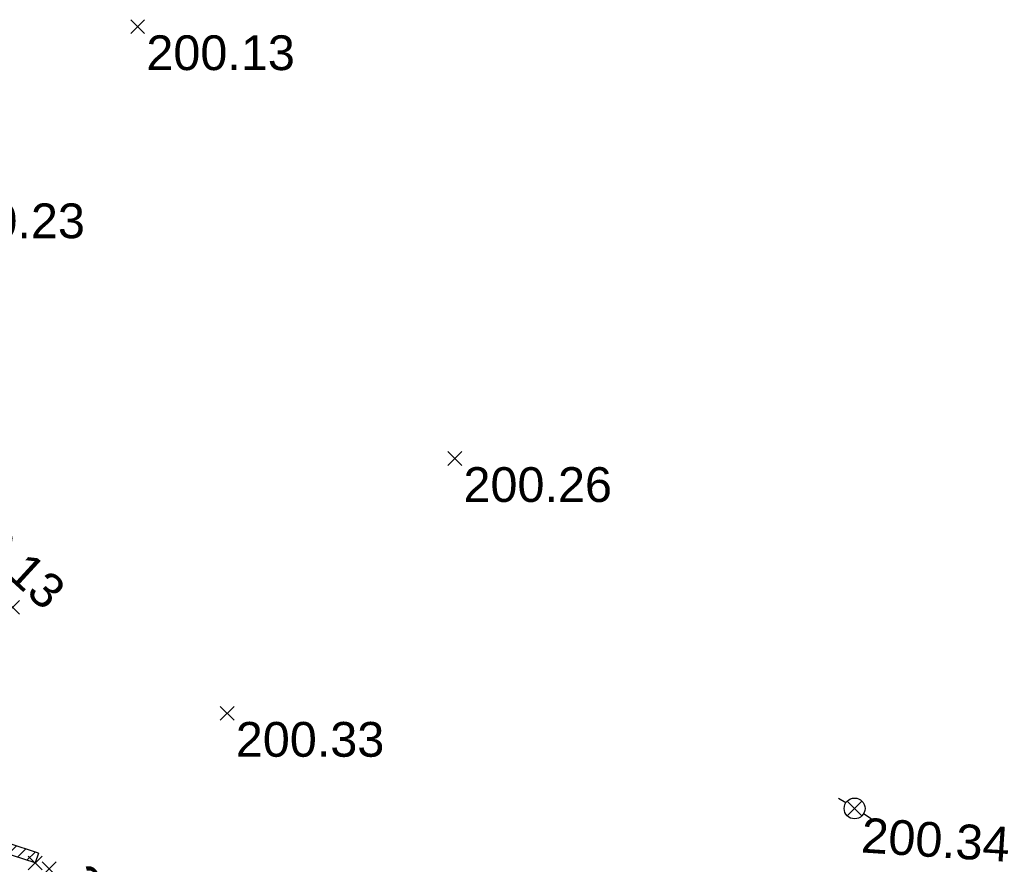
# Model space of a CAD drawing. Extents: x 1616800 to 1632437, y 2248456 to 2251974.
# Tile 92 of 256: x 1617524 to 1617552, y 2251834 to 2251858. Entities that reach past the tile are written whole.
import ezdxf
from ezdxf.enums import TextEntityAlignment as Align

# ---------------------------------------------------------------- set-up
doc = ezdxf.new("R2010")
doc.units = 0
doc.header["$LTSCALE"] = 2
doc.header["$PDMODE"] = 3
doc.header["$PDSIZE"] = 0.2
doc.layers.get('0').update_dxf_attribs({"linetype": 'CONTINUOUS'})
for name, color, linetype in [('X-PTS TOPO-TEXTE TOPOALT', 8, 'CONTINUOUS'), ('X-PTS TOPO-TOPOPOINT', 8, 'CONTINUOUS'), ('Y-FDP TOPO-TOP_BATI', 8, 'CONTINUOUS'), ('Y-FDP TOPO-TOP_BORNE', 8, 'CONTINUOUS')]:
    doc.layers.add(name, color=color, linetype=linetype)
doc.styles.get("Standard").update_dxf_attribs({"font": 'arial.ttf'})

# ---------------------------------------------------------------- blocks, each defined once
blk = doc.blocks.new('TCPOINT_2')
at = {"color": 0}
blk.add_point((0, 0), dxfattribs=at)
at = {"layer": 'X-PTS TOPO-TEXTE TOPOALT'}
blk.add_attdef('ALT', (0.25, 0.25), '', height=0.75, dxfattribs=at)
blk = doc.blocks.new('TCPOINT')
at = {"color": 0}
blk.add_point((0, 0), dxfattribs=at)
at = {"layer": 'X-PTS TOPO-TEXTE TOPOALT'}
blk.add_attdef('ALT', text='', height=0.75, dxfattribs=at).set_placement((0.25, -0.25), align=Align.TOP_LEFT)
blk = doc.blocks.new('p_b')
at = {"color": 0, "elevation": -1000}
for points in [[(-0.265, 0.14), (-0.484, 0.256)], [(0.499, -0.265), (0.265, -0.14)]]:
    blk.add_lwpolyline(points, dxfattribs=at)
at = {"color": 0}
blk.add_circle((0, 0), 0.3, dxfattribs=at)
blk = doc.blocks.new('TCPOINT_C')
at = {"color": 0}
blk.add_point((0, 0), dxfattribs=at)
at = {"layer": 'X-PTS TOPO-TEXTE TOPOALT'}
blk.add_attdef('ALT', text='', height=0.75, dxfattribs=at).set_placement((0.5, 0.09), align=Align.MIDDLE_LEFT)

msp = doc.modelspace()

# ---------------------------------------------------------------- hatches: boundary and pattern name
at = {"layer": 'Y-FDP TOPO-TOP_BATI'}
h = msp.add_hatch(dxfattribs=at)
h.set_pattern_fill('ANSI31', color=256, scale=0.08)
h.set_pattern_definition([(45, (0, 0), (-0.179605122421, 0.179605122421), [])])
h.paths.add_polyline_path([(1617520.8676, 2251838.4367), (1617520.6076, 2251838.287), (1617522.3556, 2251835.252), (1617523.4966, 2251834.057), (1617524.4426, 2251833.743), (1617524.5371, 2251834.0277), (1617523.662, 2251834.3182), (1617522.5975, 2251835.433)])
h.paths.add_polyline_path([(1617519.3786, 2251837.615), (1617519.1356, 2251837.439), (1617520.8573, 2251835.062), (1617521.5591, 2251834.1731), (1617521.7946, 2251834.359), (1617521.0966, 2251835.243)])

# ---------------------------------------------------------------- linework, layer by layer
at = {"layer": 'Y-FDP TOPO-TOP_BATI', "elevation": 201.34, "flags": 128}
for points in [[(1617524.5371, 2251834.0277), (1617523.662, 2251834.3182), (1617522.5975, 2251835.433), (1617520.8676, 2251838.4367)], [(1617524.5371, 2251834.0277), (1617524.4426, 2251833.743)]]:
    msp.add_lwpolyline(points, dxfattribs=at)
at = {"layer": 'Y-FDP TOPO-TOP_BATI', "linetype": 'Continuous', "elevation": 201.34, "flags": 128}
msp.add_lwpolyline([(1617524.4426, 2251833.743), (1617523.4966, 2251834.057), (1617522.3556, 2251835.252), (1617520.6076, 2251838.287)], dxfattribs=at)

# ---------------------------------------------------------------- block references
at = {"layer": 'X-PTS TOPO-TOPOPOINT'}
ref = msp.add_blockref('TCPOINT', (1617527.3916, 2251857.799, 200.13), dxfattribs=at)
ref.add_attrib('ALT', '200.13', dxfattribs={"layer": 'X-PTS TOPO-TEXTE TOPOALT', "height": 1, "rotation": 360}).set_placement((1617527.6416, 2251857.549, 200.13), align=Align.TOP_LEFT)
ref = msp.add_blockref('TCPOINT', (1617521.3516, 2251852.964, 200.23), dxfattribs=at)
ref.add_attrib('ALT', '200.23', dxfattribs={"layer": 'X-PTS TOPO-TEXTE TOPOALT', "height": 1, "rotation": 0}).set_placement((1617521.6016, 2251852.714, 200.23), align=Align.TOP_LEFT)
ref = msp.add_blockref('TCPOINT', (1617536.5146, 2251845.378, 200.26), dxfattribs=at)
ref.add_attrib('ALT', '200.26', dxfattribs={"layer": 'X-PTS TOPO-TEXTE TOPOALT', "height": 1}).set_placement((1617536.7646, 2251845.128, 200.26), align=Align.TOP_LEFT)
ref = msp.add_blockref('TCPOINT_2', (1617523.7966, 2251841.096, 200.13), dxfattribs=dict(at, rotation=317.4963116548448))
ref.add_attrib('ALT', '200.13', (1617521.5718, 2251843.8517, 200.13), dxfattribs={"layer": 'X-PTS TOPO-TEXTE TOPOALT', "height": 1, "rotation": 317.49631})
ref = msp.add_blockref('TCPOINT', (1617529.9646, 2251838.049, 200.33), dxfattribs=at)
ref.add_attrib('ALT', '200.33', dxfattribs={"layer": 'X-PTS TOPO-TEXTE TOPOALT', "height": 1}).set_placement((1617530.2146, 2251837.799, 200.33), align=Align.TOP_LEFT)
ref = msp.add_blockref('TCPOINT', (1617548.0169, 2251835.3124, 200.34), dxfattribs=dict(at, rotation=356.3017727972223))
ref.add_attrib('ALT', '200.34', dxfattribs={"layer": 'X-PTS TOPO-TEXTE TOPOALT', "height": 1, "rotation": 356.30177}).set_placement((1617548.2503, 2251835.0468, 200.34), align=Align.TOP_LEFT)
at = {"layer": 'X-PTS TOPO-TOPOPOINT', "rotation": 341.6377613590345}
msp.add_blockref('TCPOINT', (1617524.4426, 2251833.743, 200.27), dxfattribs=at)
at = {"layer": 'X-PTS TOPO-TOPOPOINT'}
ref = msp.add_blockref('TCPOINT_C', (1617521.7623, 2251833.6248, 199.47), dxfattribs=dict(at, rotation=292.6864553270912))
ref.add_attrib('ALT', '199.47', dxfattribs={"layer": 'X-PTS TOPO-TEXTE TOPOALT', "height": 1, "rotation": 292.68646}).set_placement((1617522.3462, 2251833.8328, 199.47), align=Align.MIDDLE_LEFT)
ref = msp.add_blockref('TCPOINT_C', (1617523.2035, 2251833.668, 199.38), dxfattribs=dict(at, rotation=293.2013949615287))
ref.add_attrib('ALT', '199.38', dxfattribs={"layer": 'X-PTS TOPO-TEXTE TOPOALT', "height": 1, "rotation": 293.20139}).set_placement((1617523.4832, 2251833.2439, 199.38), align=Align.MIDDLE_LEFT)
ref = msp.add_blockref('TCPOINT_2', (1617524.844, 2251833.5759, 200.33), dxfattribs=dict(at, rotation=291.4429958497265))
ref.add_attrib('ALT', '200.33', (1617525.1681, 2251833.4346, 200.33), dxfattribs={"layer": 'X-PTS TOPO-TEXTE TOPOALT', "height": 1, "rotation": 291.443})
at = {"layer": 'Y-FDP TOPO-TOP_BORNE', "rotation": 356.3017727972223}
msp.add_blockref('p_b', (1617548.0169, 2251835.3124, 201.34), dxfattribs=at)

doc.saveas('drawing.dxf')
